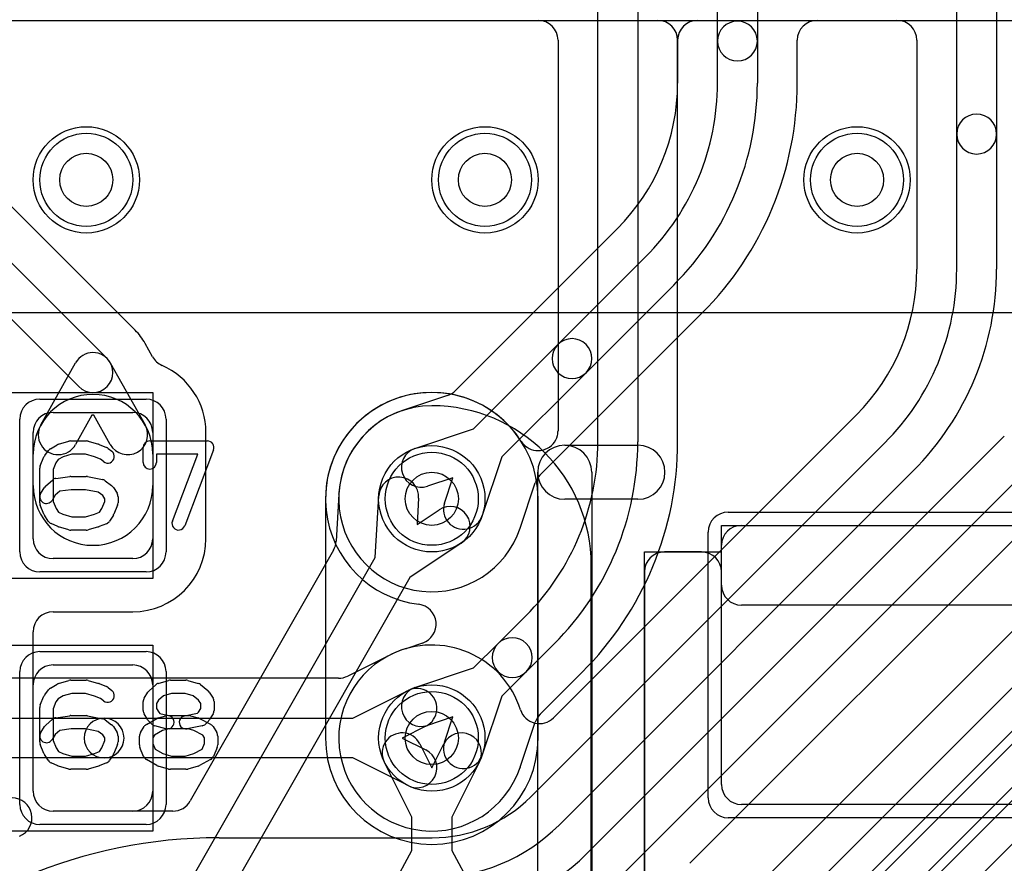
# Model space of a CAD drawing. Extents: x 0 to 20.5, y -0.5 to 20.
# Tile 17 of 21: x 7.7 to 11.5, y 12.4 to 15.6. Entities that reach past the tile are written whole.
import ezdxf

# ---------------------------------------------------------------- set-up
doc = ezdxf.new("R2010")
doc.units = 0
for name, color, linetype in [('Hole', 1, 'CONTINUOUS'), ('L1', 3, 'CONTINUOUS'), ('L2', 3, 'CONTINUOUS'), ('L3', 3, 'CONTINUOUS'), ('L4', 3, 'CONTINUOUS'), ('MetalMask-A', 176, 'CONTINUOUS'), ('PartsArea-A', 111, 'CONTINUOUS'), ('PartsArea-B', 111, 'CONTINUOUS'), ('PartsSilk-A', 221, 'CONTINUOUS'), ('Resist-A', 2, 'CONTINUOUS'), ('Resist-B', 2, 'CONTINUOUS'), ('Silk-A', 140, 'CONTINUOUS')]:
    doc.layers.add(name, color=color, linetype=linetype)

msp = doc.modelspace()

# ---------------------------------------------------------------- linework, layer by layer
at = {"layer": 'Hole'}
for centre in [(8, 15), (9.5, 15), (10.9, 15), (9.3, 13.8), (9.3, 12.9)]:
    msp.add_circle(centre, 0.1, dxfattribs=at)
at = {"layer": 'L1'}
for p, q in [((7.20246, 15.59996), (18.82503, 15.59996)), ((8.18413, 14.43413), (7.17177, 15.44649)), ((7.06567, 15.34039), (8.07803, 14.32803)), ((7.97197, 14.22197), (6.9596, 15.23432)), ((8.24956, 14.33454), (8.22138, 14.3849)), ((7.82866, 14.07775), (7.95955, 14.31163)), ((8.09045, 14.31163), (8.22134, 14.07775)), ((7.875, 14.125), (8.175, 14.125)), ((9.30004, 14.15004), (9.3, 14.15004)), ((8.02118, 14.1146), (7.95956, 14.00449)), ((8.02882, 14.1146), (8.02118, 14.1146)), ((8.09044, 14.00449), (8.02882, 14.1146)), ((7.8, 13.65), (7.8, 14.05)), ((8.25, 14.05), (8.25, 13.65)), ((8.45004, 13.65), (8.45004, 14.05)), ((7.8, 13.85), (7.8, 13.96786)), ((8.25, 13.96786), (8.25, 13.85)), ((8.95037, 13.81701), (8.94039, 13.64015)), ((9.08721, 13.57878), (9.10032, 13.81125)), ((9.25008, 13.80281), (9.24444, 13.70277)), ((9.24444, 13.70277), (9.32776, 13.75842)), ((10.465, 13.7), (11.515, 13.7)), ((9.41108, 13.63368), (9.21743, 13.50434)), ((8.93063, 13.60717), (8.39138, 12.6635)), ((10.315, 13.60004), (10.175, 13.60004)), ((10.39, 12.725), (10.39, 13.625)), ((8.175, 13.575), (7.875, 13.575)), ((8.38257, 12.34567), (9.08721, 13.57878)), ((9.90004, 7.97497), (9.90004, 13.55004)), ((10.09996, 13.525), (10.09996, 11.425)), ((10.39004, 13.47497), (10.39004, 13.525)), ((9.21743, 13.50434), (8.5128, 12.27124)), ((7.87497, 13.37496), (8.175, 13.37496)), ((11.51499, 13.4), (10.46501, 13.4)), ((7.8, 12.69997), (7.8, 13.29999)), ((7.875, 13.175), (8.175, 13.175)), ((7.8, 12.7), (7.8, 13.1)), ((8.25, 13.1), (8.25, 12.7)), ((9.25526, 12.87767), (9.3, 12.788)), ((9.3, 12.788), (9.34474, 12.87767)), ((9.225, 12.60234), (9.12104, 12.81071)), ((9.47896, 12.81071), (9.375, 12.60234)), ((11.515, 12.65), (10.465, 12.65)), ((8.32588, 12.625), (7.87497, 12.625)), ((8.175, 12.625), (7.875, 12.625)), ((9.225, 12.47686), (9.225, 12.60234)), ((9.375, 12.60234), (9.375, 12.47686)), ((9.10215, 12.25), (9.225, 12.47686)), ((9.375, 12.47686), (9.49785, 12.25))]:
    msp.add_line(p, q, dxfattribs=at)
for centre in [(8, 15), (9.5, 15), (10.9, 15), (9.3, 13.8), (9.3, 12.9)]:
    msp.add_circle(centre, 0.2, dxfattribs=at)
for centre, radius, start, end in [((8.025, 14.275), 0.22504, 29.23265, 45), ((8.025, 14.275), 0.075, 29.23416, 150.76584), ((8.025, 14.275), 0.075, -135, 45), ((8.31525, 14.37067), 0.07497, -151.18887, -113.62106), ((8.175, 14.04999), 0.27504, 0.00208, 66.37742), ((8.025, 13.96786), 0.225, 0, 180), ((7.875, 14.05), 0.075, 90, 180), ((8.175, 14.05), 0.075, 0, 90), ((9.3, 13.8), 0.35004, 90, 177.02945), ((9.30004, 13.55004), 0.6, 0, 90), ((7.89411, 14.04112), 0.075, 150.76584, -29.23338), ((8.15589, 14.04112), 0.075, -150.76584, 29.23338), ((9.1752, 13.80703), 0.075, -3.2256, 176.77133), ((8.025, 13.85), 0.225, 180, 0), ((8.87552, 13.82123), 0.07497, -3.22689, -2.66052), ((8.87556, 13.82203), 0.07497, -3.27267, -2.97423), ((9.36942, 13.69605), 0.075, -56.25908, 123.74018), ((10.465, 13.625), 0.075, 90, 180), ((7.875, 13.65), 0.075, 180, -90), ((8.175, 13.65), 0.27504, -90, 0), ((8.175, 13.65), 0.075, -90, 0), ((8.86554, 13.64437), 0.07497, -29.74867, -3.22689), ((10.175, 13.525), 0.07504, 90, 180), ((10.315, 13.525), 0.07504, 0, 90), ((10.46501, 13.47497), 0.07497, 180, -90), ((7.87497, 13.29999), 0.07497, 90, 180), ((7.875, 13.1), 0.075, 90, 180), ((8.175, 13.1), 0.075, 0, 90), ((9.18815, 12.84419), 0.075, 26.5138, -153.48404), ((9.41185, 12.84419), 0.075, -26.5138, 153.48404), ((10.465, 12.725), 0.075, 180, -90), ((7.875, 12.7), 0.075, 180, -90), ((7.87497, 12.69997), 0.07497, 180, -90), ((8.175, 12.7), 0.075, -90, 0), ((8.32588, 12.69997), 0.07497, -90, -29.10879)]:
    msp.add_arc(centre, radius, start, end, dxfattribs=at)
at = {"layer": 'L2'}
for p, q in [((1.17497, 15.59996), (18.82503, 15.59996)), ((8.89996, 13.8), (8.89996, 12.9)), ((9.70004, 12.9), (9.70004, 13.8))]:
    msp.add_line(p, q, dxfattribs=at)
for centre in [(8, 15), (9.5, 15), (10.9, 15)]:
    msp.add_circle(centre, 0.2, dxfattribs=at)
for centre, start, end in [((9.3, 13.8), 0, 180), ((9.3, 12.9), 180, 0)]:
    msp.add_arc(centre, 0.40004, start, end, dxfattribs=at)
at = {"layer": 'L3'}
for p, q in [((9.925, 14.01421), (9.925, 17.03431)), ((10.075, 17.03431), (10.075, 14.01421)), ((1.175, 15.59996), (9.69996, 15.59996)), ((10.30004, 15.59996), (13.7471, 15.59996)), ((9.77496, 15.52496), (9.77496, 14.05631)), ((10.22504, 14.01421), (10.22504, 15.52496)), ((13.59798, 15.04051), (10.9095, 12.35202)), ((11.01559, 12.24592), (13.70407, 14.93442)), ((13.81014, 14.82835), (11.12165, 12.13985)), ((9.54951, 13.25557), (9.65407, 13.36015)), ((9.20459, 13.23718), (9.19079, 13.23257)), ((9.26513, 13.25744), (9.20544, 13.23747)), ((9.45745, 13.16351), (9.54951, 13.25557)), ((9.76014, 13.25408), (9.65557, 13.14951)), ((9.23659, 13.08968), (9.45745, 13.16351)), ((9.65557, 13.14951), (9.56351, 13.05745)), ((9.70752, 12.98927), (9.86623, 13.14799)), ((9.56351, 13.05745), (9.48968, 12.83659)), ((9.37919, 12.97919), (9.28415, 12.94742)), ((9.34742, 12.88415), (9.37919, 12.97919)), ((9.63231, 12.79), (9.689, 12.95959))]:
    msp.add_line(p, q, dxfattribs=at)
for centre in [(8, 15), (9.5, 15), (10.9, 15), (9.3, 12.9)]:
    msp.add_circle(centre, 0.2, dxfattribs=at)
for centre, radius, start, end in [((9.69996, 15.52496), 0.075, 0, 90), ((10.30004, 15.52496), 0.075, 90, 180), ((9.30001, 13.79999), 0.40003, 32.65519, -97.08647), ((9.69999, 14.05631), 0.07497, -14.03439, 0), ((9.69993, 14.05629), 0.07497, -147.34651, -123.69219), ((9, 14.01422), 0.925, -45, -0.00062), ((9.69995, 14.05632), 0.07501, -123.69219, -14.03439), ((9, 14.01422), 1.075, -45, -0.00053), ((9, 14.01423), 1.22504, -45.00033, -0.00093), ((9.24141, 13.32859), 0.075, -71.56264, 82.91573), ((9.60254, 13.20254), 0.075, -45, 135), ((9.29999, 12.89999), 0.35005, 108.22894, -18.44427), ((9.16704, 13.30368), 0.07497, -71.77289, -71.53122), ((9.18084, 13.30829), 0.07497, -71.53122, -70.84484), ((9.60254, 13.20254), 0.075, 135, -45), ((9.26037, 13.01855), 0.075, 108.48568, -71.51587), ((9.7601, 12.93582), 0.07497, 135.0054, 161.5143), ((9.76053, 12.93626), 0.07497, 135, 135.47556), ((9.41855, 12.86037), 0.075, 161.51432, -18.48413), ((9.70341, 12.76623), 0.07497, 161.5143, 162.12576)]:
    msp.add_arc(centre, radius, start, end, dxfattribs=at)
at = {"layer": 'L4'}
for p, q in [((10.375, 15.52211), (10.375, 15.65822)), ((10.525, 15.65822), (10.525, 15.52211)), ((11.275, 15.17211), (11.275, 15.65822)), ((11.425, 15.65822), (11.425, 15.17211)), ((1.17497, 15.59996), (10.14999, 15.59996)), ((10.75001, 15.59996), (11.04999, 15.59996)), ((10.22496, 15.52499), (10.22496, 15.36421)), ((10.67504, 15.36421), (10.67504, 15.52499)), ((11.12496, 15.52499), (11.12496, 14.66421)), ((10.375, 15.36421), (10.375, 15.52211)), ((10.525, 15.52211), (10.525, 15.36421)), ((11.275, 14.66421), (11.275, 15.17211)), ((11.425, 15.17211), (11.425, 14.66421)), ((9.99798, 14.81624), (9.38883, 14.20709)), ((9.77451, 14.38057), (10.10407, 14.71015)), ((10.21014, 14.60408), (9.88057, 14.27451)), ((9.70709, 13.88883), (10.31623, 14.49799)), ((12.69798, 14.51624), (10.41587, 12.23413)), ((9.45745, 14.06351), (9.77451, 14.38057)), ((10.08986, 11.69592), (12.80407, 14.41015)), ((12.91014, 14.30408), (10.19592, 11.58985)), ((9.88057, 14.27451), (9.56351, 13.95745)), ((9.35959, 14.189), (9.18983, 14.13225)), ((10.30202, 11.48376), (13.01623, 14.19799)), ((10.89798, 14.11623), (9.75792, 12.97617)), ((9.23659, 13.98968), (9.45745, 14.06351)), ((9.67271, 12.67877), (11.00408, 14.01014)), ((9.88485, 12.46663), (11.45407, 14.03587)), ((9.56351, 13.95745), (9.48968, 13.73659)), ((11.56014, 13.9298), (9.99091, 12.36057)), ((11.11015, 13.90408), (9.77878, 12.5727)), ((9.37919, 13.87919), (9.28415, 13.84742)), ((9.34742, 13.78415), (9.37919, 13.87919)), ((9.63231, 13.69), (9.689, 13.85959)), ((10.27127, 12.42873), (11.66624, 13.8237)), ((9.14444, 13.21357), (8.98345, 13.13325)), ((8.94932, 13.12504), (7.11421, 13.12504)), ((9.00234, 12.975), (9.21071, 13.07896)), ((7.11421, 12.975), (8.06711, 12.975)), ((8.06711, 12.975), (9.00234, 12.975)), ((9.27767, 12.94474), (9.188, 12.9)), ((9.188, 12.9), (9.27767, 12.85526)), ((8.06711, 12.825), (7.11421, 12.825)), ((9.00234, 12.825), (8.06711, 12.825)), ((9.21071, 12.72104), (9.00234, 12.825)), ((8.5, 12.525), (9.30147, 12.525))]:
    msp.add_line(p, q, dxfattribs=at)
for centre in [(8, 15), (9.5, 15), (10.9, 15), (9.3, 13.8), (9.3, 12.9)]:
    msp.add_circle(centre, 0.2, dxfattribs=at)
for centre, radius, start, end in [((10.14999, 15.52499), 0.07497, 0, 90), ((10.45, 15.52211), 0.075, 0, 180), ((10.75001, 15.52499), 0.07497, 90, 180), ((11.04999, 15.52499), 0.07497, 0, 90), ((10.45, 15.52211), 0.075, 180, 0), ((9.45, 15.36422), 0.77496, -45, -0.00074), ((9.45, 15.36422), 0.925, -45, -0.00062), ((9.45, 15.36422), 1.075, -45, -0.00053), ((9.45, 15.36423), 1.22504, -45.00033, -0.00093), ((11.35, 15.17211), 0.075, 0, 180), ((11.35, 15.17211), 0.075, 180, 0), ((10.35, 14.66421), 0.77496, -45, 0), ((10.35, 14.66421), 0.925, -44.99956, 0), ((10.35, 14.66421), 1.075, -44.99925, 0), ((9.82754, 14.32754), 0.075, 135, -45), ((9.82754, 14.32754), 0.075, -45, 135), ((9.33582, 14.2601), 0.07497, -71.5143, -45), ((9.3, 13.8), 0.35004, 108.36921, -18.34488), ((9.16606, 14.20335), 0.07497, -71.62789, -71.5143), ((9.26037, 13.91855), 0.075, 108.48568, -71.51587), ((9.7601, 13.83582), 0.07497, 135, 161.5143), ((9.41855, 13.76037), 0.075, 161.51432, -18.48413), ((9.70341, 13.66623), 0.07497, 161.5143, 161.65205), ((9.30001, 12.89999), 0.35004, 17.69578, 115.64561), ((9.24344, 13.01147), 0.22505, 115.37972, 116.09822), ((9.11484, 13.28253), 0.07497, -64.6142, -63.3119), ((8.94933, 13.20001), 0.07497, -90.00764, -62.92913), ((9.24419, 13.01185), 0.075, -63.4862, 116.51596), ((9.70491, 13.02918), 0.07497, -162.30221, -45), ((8.06711, 12.9), 0.075, 90, -90), ((8.06711, 12.9), 0.075, -90, 90), ((9.24419, 12.78815), 0.075, -116.5138, 63.48404), ((7.72052, 12.59999), 0.07497, -67.81399, 90), ((9.30148, 13.05), 0.525, -90.00109, -45), ((9.30148, 13.05), 0.675, -90.00085, -45), ((8.5, 10.65), 1.875, 90, 180), ((9.30149, 13.05), 0.825, -90, -45.00049)]:
    msp.add_arc(centre, radius, start, end, dxfattribs=at)
at = {"layer": 'MetalMask-A'}
for p, q in [((7.875, 14.125), (8.175, 14.125)), ((7.8, 13.65), (7.8, 14.05)), ((8.25, 14.05), (8.25, 13.65)), ((10.465, 13.7), (11.515, 13.7)), ((10.39, 12.725), (10.39, 13.625)), ((8.175, 13.575), (7.875, 13.575)), ((7.875, 13.175), (8.175, 13.175)), ((7.8, 12.7), (7.8, 13.1)), ((8.25, 13.1), (8.25, 12.7)), ((11.515, 12.65), (10.465, 12.65)), ((8.175, 12.625), (7.875, 12.625))]:
    msp.add_line(p, q, dxfattribs=at)
for centre, start, end in [((7.875, 14.05), 90, 180), ((8.175, 14.05), 0, 90), ((10.465, 13.625), 90, 180), ((7.875, 13.65), 180, -90), ((8.175, 13.65), -90, 0), ((7.875, 13.1), 90, 180), ((8.175, 13.1), 0, 90), ((10.465, 12.725), 180, -90), ((7.875, 12.7), 180, -90), ((8.175, 12.7), -90, 0)]:
    msp.add_arc(centre, 0.075, start, end, dxfattribs=at)
at = {"layer": 'PartsArea-A'}
for p, q in [((20, 14.5), (0, 14.5)), ((6.95, 14.2), (8.25, 14.2)), ((8.25, 14.2), (8.25, 13.5)), ((10.39, 13.6), (10.39, 13.7)), ((10.39, 13.7), (11.59, 13.7)), ((10.1, 11.35), (10.1, 13.6)), ((10.1, 13.6), (10.39, 13.6)), ((8.25, 13.5), (6.95, 13.5)), ((6.95, 13.25), (8.25, 13.25)), ((8.25, 13.25), (8.25, 12.55)), ((8.25, 12.55), (6.95, 12.55))]:
    msp.add_line(p, q, dxfattribs=at)
at = {"layer": 'PartsArea-B'}
msp.add_line((20, 14.5), (0, 14.5), dxfattribs=at)
at = {"layer": 'PartsSilk-A'}
for p, q in [((7.89591, 14.00552), (7.9348, 14.01663)), ((7.94167, 14.01759), (8, 14.01759)), ((8.00687, 14.01663), (8.04576, 14.00552)), ((8.04817, 14.00469), (8.07595, 13.99358)), ((8.23889, 14.01759), (8.45556, 14.01759)), ((7.84389, 13.96315), (7.85778, 13.98167)), ((7.86504, 13.98818), (7.89004, 14.00299)), ((7.94517, 13.96759), (7.91275, 13.95833)), ((7.9965, 13.96759), (7.94517, 13.96759)), ((8.03079, 13.95779), (7.9965, 13.96759)), ((8.08229, 13.98989), (8.09618, 13.97878)), ((8.21389, 13.93704), (8.21389, 13.99259)), ((8.41932, 13.96759), (8.26389, 13.96759)), ((8.26389, 13.96759), (8.26389, 13.93704)), ((8.32385, 13.71629), (8.41932, 13.96759)), ((8.47893, 13.98371), (8.37059, 13.69853)), ((9.8, 14.0016), (10.07574, 14.0016)), ((7.82692, 13.92442), (7.84081, 13.95776)), ((7.88577, 13.93565), (7.875, 13.90981)), ((7.8948, 13.94769), (7.88577, 13.93565)), ((7.91275, 13.95833), (7.8948, 13.94769)), ((8.05395, 13.94853), (8.03079, 13.95779)), ((8.06494, 13.93974), (8.05395, 13.94853)), ((7.825, 13.78519), (7.825, 13.91481)), ((7.875, 13.90981), (7.875, 13.79019)), ((9.6984, 11.63266), (9.6984, 13.9)), ((9.9016, 13.9), (9.9016, 11.63266)), ((7.84728, 13.84832), (7.87228, 13.87054)), ((7.88541, 13.87661), (7.93819, 13.88402)), ((7.94167, 13.88426), (8, 13.88426)), ((8.0049, 13.88377), (8.06046, 13.87266)), ((8.07044, 13.86824), (8.09544, 13.84972)), ((7.8288, 13.82066), (7.84269, 13.84288)), ((7.89985, 13.82814), (7.88318, 13.81333)), ((7.94342, 13.83426), (7.89985, 13.82814)), ((7.99752, 13.83426), (7.94342, 13.83426)), ((8.04517, 13.82473), (7.99752, 13.83426)), ((8.06187, 13.81236), (8.04517, 13.82473)), ((8.10176, 13.84287), (8.11564, 13.82065)), ((7.88318, 13.81333), (7.8712, 13.79416)), ((7.875, 13.79019), (7.88618, 13.76336)), ((8.05827, 13.76336), (8.06944, 13.79019)), ((8.06944, 13.80024), (8.06187, 13.81236)), ((8.06944, 13.79019), (8.06944, 13.80024)), ((8.11944, 13.80741), (8.11944, 13.78519)), ((10.07574, 13.7984), (9.8, 13.7984)), ((7.84081, 13.74224), (7.82692, 13.77558)), ((7.88618, 13.76336), (7.89492, 13.74937)), ((7.89492, 13.74937), (7.91133, 13.74208)), ((8.03079, 13.74221), (8.0498, 13.74981)), ((8.0498, 13.74981), (8.05827, 13.76336)), ((8.11752, 13.77558), (8.10364, 13.74224)), ((7.85658, 13.71638), (7.84269, 13.7386)), ((7.91133, 13.74208), (7.94517, 13.73241)), ((7.94517, 13.73241), (7.9965, 13.73241)), ((7.9965, 13.73241), (8.03079, 13.74221)), ((8.10176, 13.7386), (8.08787, 13.71638)), ((7.89263, 13.69567), (7.86763, 13.70678)), ((7.9348, 13.68337), (7.89591, 13.69448)), ((8, 13.68241), (7.94167, 13.68241)), ((8.04576, 13.69448), (8.00687, 13.68337)), ((8.07595, 13.70642), (8.04817, 13.69531)), ((7.89591, 13.10552), (7.9348, 13.11663)), ((7.94167, 13.11759), (8, 13.11759)), ((8.00687, 13.11663), (8.04576, 13.10552)), ((8.27091, 13.10552), (8.3098, 13.11663)), ((8.31667, 13.11759), (8.375, 13.11759)), ((8.38187, 13.11663), (8.42076, 13.10552)), ((7.84389, 13.06315), (7.85778, 13.08167)), ((7.86504, 13.08818), (7.89004, 13.10299)), ((8.04817, 13.10469), (8.07595, 13.09358)), ((8.08229, 13.08989), (8.09618, 13.07878)), ((8.23617, 13.07795), (8.26117, 13.10017)), ((8.42951, 13.101), (8.45729, 13.07878)), ((7.82692, 13.02442), (7.84081, 13.05776)), ((7.8948, 13.04769), (7.88577, 13.03565)), ((7.91275, 13.05833), (7.8948, 13.04769)), ((7.94517, 13.06759), (7.91275, 13.05833)), ((7.9965, 13.06759), (7.94517, 13.06759)), ((8.03079, 13.05779), (7.9965, 13.06759)), ((8.05395, 13.04853), (8.03079, 13.05779)), ((8.06494, 13.03974), (8.05395, 13.04853)), ((8.21769, 13.05029), (8.23158, 13.07251)), ((8.27207, 13.04296), (8.26389, 13.02987)), ((8.29013, 13.05901), (8.27207, 13.04296)), ((8.32017, 13.06759), (8.29013, 13.05901)), ((8.3715, 13.06759), (8.32017, 13.06759)), ((8.4022, 13.05882), (8.3715, 13.06759)), ((8.42273, 13.0424), (8.4022, 13.05882)), ((8.43056, 13.02987), (8.42273, 13.0424)), ((8.46287, 13.07251), (8.47676, 13.05029)), ((7.825, 12.88519), (7.825, 13.01481)), ((7.88577, 13.03565), (7.875, 13.00981)), ((7.875, 13.00981), (7.875, 12.89019)), ((8.21389, 13.0037), (8.21389, 13.03704)), ((8.26389, 13.02987), (8.26389, 13.01087)), ((8.26389, 13.01087), (8.27247, 12.99715)), ((8.42198, 12.99715), (8.43056, 13.01087)), ((8.43056, 13.01087), (8.43056, 13.02987)), ((8.48056, 13.03704), (8.48056, 13.0037)), ((7.84728, 12.94832), (7.87228, 12.97054)), ((7.88541, 12.97661), (7.93819, 12.98402)), ((7.94167, 12.98426), (8, 12.98426)), ((8.0049, 12.98377), (8.06046, 12.97266)), ((8.07044, 12.96824), (8.09544, 12.94972)), ((8.23158, 12.96823), (8.21769, 12.99045)), ((8.22649, 12.95134), (8.26538, 12.97356)), ((8.27134, 12.97601), (8.29912, 12.98342)), ((8.27247, 12.99715), (8.27682, 12.9928)), ((8.27682, 12.9928), (8.30884, 12.98426)), ((8.30884, 12.98426), (8.38611, 12.98426)), ((8.3701, 12.98377), (8.41824, 12.9934)), ((8.39255, 12.98342), (8.42033, 12.97601)), ((8.41824, 12.9934), (8.42198, 12.99715)), ((8.42565, 12.97391), (8.46732, 12.95169)), ((8.47676, 12.99045), (8.46287, 12.96823)), ((7.8288, 12.92066), (7.84269, 12.94288)), ((7.94342, 12.93426), (7.89985, 12.92814)), ((7.99752, 12.93426), (7.94342, 12.93426)), ((8.04517, 12.92473), (7.99752, 12.93426)), ((8.10176, 12.94287), (8.11564, 12.92065)), ((8.2038, 12.92066), (8.21769, 12.94288)), ((8.24621, 12.95269), (8.2351, 12.9638)), ((8.29912, 12.9351), (8.25745, 12.94621)), ((8.312, 12.9351), (8.28736, 12.92853)), ((8.38283, 12.93426), (8.30556, 12.93426)), ((8.43546, 12.94586), (8.3799, 12.93475)), ((8.40467, 12.92844), (8.38283, 12.93426)), ((8.45935, 12.9638), (8.44824, 12.95269)), ((8.47676, 12.94287), (8.49064, 12.92065)), ((7.88318, 12.91333), (7.8712, 12.89416)), ((7.89985, 12.92814), (7.88318, 12.91333)), ((8.06187, 12.91236), (8.04517, 12.92473)), ((8.06944, 12.90024), (8.06187, 12.91236)), ((8.06944, 12.89019), (8.06944, 12.90024)), ((8.11944, 12.90741), (8.11944, 12.88519)), ((8.2, 12.87407), (8.2, 12.90741)), ((8.25675, 12.91104), (8.25, 12.90024)), ((8.25, 12.90024), (8.25, 12.87907)), ((8.28736, 12.92853), (8.25675, 12.91104)), ((8.4379, 12.91072), (8.40467, 12.92844)), ((8.44444, 12.90024), (8.4379, 12.91072)), ((8.44444, 12.87907), (8.44444, 12.90024)), ((8.49444, 12.90741), (8.49444, 12.87407)), ((7.84081, 12.84224), (7.82692, 12.87558)), ((7.875, 12.89019), (7.88618, 12.86336)), ((7.88618, 12.86336), (7.89492, 12.84937)), ((8.0498, 12.84981), (8.05827, 12.86336)), ((8.05827, 12.86336), (8.06944, 12.89019)), ((8.11752, 12.87558), (8.10364, 12.84224)), ((8.21581, 12.83112), (8.20192, 12.86445)), ((8.25, 12.87907), (8.25869, 12.85822)), ((8.25869, 12.85822), (8.28756, 12.84173)), ((8.40447, 12.84183), (8.43592, 12.8586)), ((8.43592, 12.8586), (8.44444, 12.87907)), ((8.49252, 12.86446), (8.47864, 12.83113)), ((7.85658, 12.81638), (7.84269, 12.8386)), ((7.89492, 12.84937), (7.91133, 12.84208)), ((7.91133, 12.84208), (7.94517, 12.83241)), ((7.94517, 12.83241), (7.9965, 12.83241)), ((7.9965, 12.83241), (8.03079, 12.84221)), ((8.03079, 12.84221), (8.0498, 12.84981)), ((8.10176, 12.8386), (8.08787, 12.81638)), ((8.26538, 12.79681), (8.22649, 12.81903)), ((8.28756, 12.84173), (8.32017, 12.83241)), ((8.32017, 12.83241), (8.3715, 12.83241)), ((8.3715, 12.83241), (8.40447, 12.84183)), ((8.46732, 12.81868), (8.42565, 12.79646)), ((7.89263, 12.79567), (7.86763, 12.80678)), ((7.9348, 12.78337), (7.89591, 12.79448)), ((8, 12.78241), (7.94167, 12.78241)), ((8.04576, 12.79448), (8.00687, 12.78337)), ((8.07595, 12.80642), (8.04817, 12.79531)), ((8.3098, 12.78337), (8.27091, 12.79448)), ((8.375, 12.78241), (8.31667, 12.78241)), ((8.42076, 12.79448), (8.38187, 12.78337))]:
    msp.add_line(p, q, dxfattribs=at)
for centre, radius, start, end in [((7.90278, 13.98148), 0.025, 105.94854, 120.63752), ((7.94167, 13.99259), 0.025, 90, 105.94854), ((8, 13.99259), 0.025, 74.05146, 90), ((8.03889, 13.98148), 0.025, 68.2071, 74.05146), ((8.23889, 13.99259), 0.025, 90, 180), ((8.45556, 13.99259), 0.025, -20.80551, 90), ((7.87778, 13.96667), 0.025, 120.63752, 143.1301), ((8.08056, 13.95926), 0.025, -128.66697, 51.34522), ((8.06667, 13.97037), 0.025, 51.33303, 68.2071), ((9.8, 13.9), 0.1016, 90, -90), ((9.8, 13.9), 0.1016, 0, 180), ((10.07574, 13.9), 0.1016, -90, 90), ((7.86389, 13.94815), 0.025, 143.1301, 157.39424), ((8.23889, 13.93704), 0.025, 180, 0), ((7.85, 13.91481), 0.025, 157.39424, 180), ((7.88889, 13.85185), 0.025, 98.00047, 131.62783), ((7.94167, 13.85926), 0.025, 90, 98.00047), ((8, 13.85926), 0.025, 78.69456, 90), ((8.05556, 13.84815), 0.025, 53.47387, 78.69456), ((7.85, 13.80741), 0.025, 147.99462, -32.01002), ((7.86389, 13.82963), 0.025, 131.62783, 147.99462), ((8.08056, 13.82963), 0.025, 31.98594, 53.47387), ((8.09444, 13.80741), 0.025, 0, 31.98594), ((7.85, 13.78519), 0.025, 180, -157.39424), ((8.09444, 13.78519), 0.025, -22.60576, 0), ((7.86389, 13.75185), 0.025, -157.39424, -147.99462), ((7.87778, 13.72963), 0.025, -147.99462, -113.95086), ((8.06667, 13.72963), 0.025, -68.2071, -32.00538), ((8.08056, 13.75185), 0.025, -32.00538, -22.60576), ((8.34722, 13.70741), 0.025, 159.19449, -20.80181), ((7.90278, 13.71852), 0.025, -113.95086, -105.94854), ((7.94167, 13.70741), 0.025, -105.94854, -90), ((8, 13.70741), 0.025, -90, -74.05146), ((8.03889, 13.71852), 0.025, -74.05146, -68.2071), ((7.94167, 13.09259), 0.025, 90, 105.94854), ((8, 13.09259), 0.025, 74.05146, 90), ((8.31667, 13.09259), 0.025, 90, 105.94854), ((8.375, 13.09259), 0.025, 74.05146, 90), ((7.87778, 13.06667), 0.025, 120.63752, 143.1301), ((7.90278, 13.08148), 0.025, 105.94854, 120.63752), ((8.03889, 13.08148), 0.025, 68.2071, 74.05146), ((8.08056, 13.05926), 0.025, -128.66697, 51.34522), ((8.06667, 13.07037), 0.025, 51.33303, 68.2071), ((8.25278, 13.05926), 0.025, 131.62783, 147.99462), ((8.27778, 13.08148), 0.025, 105.94854, 131.62783), ((8.41389, 13.08148), 0.025, 51.33303, 74.05146), ((8.44167, 13.05926), 0.025, 32.00538, 51.33303), ((7.86389, 13.04815), 0.025, 143.1301, 157.39424), ((8.23889, 13.03704), 0.025, 147.99462, 180), ((8.45556, 13.03704), 0.025, 0, 32.00538), ((7.85, 13.01481), 0.025, 157.39424, 180), ((8.23889, 13.0037), 0.025, 180, -147.99462), ((8.45556, 13.0037), 0.025, -32.00538, 0), ((7.88889, 12.95185), 0.025, 98.00047, 131.62783), ((7.94167, 12.95926), 0.025, 90, 98.00047), ((8, 12.95926), 0.025, 78.69456, 90), ((8.05556, 12.94815), 0.025, 53.47387, 78.69456), ((8.25278, 12.98148), 0.025, -147.99462, -135), ((8.27778, 12.95185), 0.025, 104.92551, 119.74171), ((8.30556, 12.95926), 0.025, -75.07449, 104.93527), ((8.375, 12.95926), 0.025, 101.30544, -78.69205), ((8.38611, 12.95926), 0.025, 75.07449, 90), ((8.41389, 12.95185), 0.025, 61.9383, 75.06473), ((8.44167, 12.98148), 0.025, -45, -32.00538), ((7.86389, 12.92963), 0.025, 131.62783, 147.99462), ((8.08056, 12.92963), 0.025, 31.98594, 53.47387), ((8.23889, 12.92963), 0.025, 119.73351, 147.98998), ((8.26389, 12.97037), 0.025, -135, -104.92551), ((8.30556, 12.95926), 0.025, -104.92551, -90), ((8.43056, 12.97037), 0.025, -78.69456, -45), ((8.45556, 12.92963), 0.025, 31.98594, 61.9318), ((7.85, 12.90741), 0.025, 147.99462, -32.01002), ((8.09444, 12.90741), 0.025, 0, 31.98594), ((8.225, 12.90741), 0.025, 147.99462, 180), ((8.46944, 12.90741), 0.025, 0, 31.99147), ((7.85, 12.88519), 0.025, 180, -157.39424), ((8.09444, 12.88519), 0.025, -22.60576, 0), ((8.225, 12.87407), 0.025, 180, -157.37647), ((8.46944, 12.87407), 0.025, -22.60576, 0), ((7.86389, 12.85185), 0.025, -157.39424, -147.99462), ((8.08056, 12.85185), 0.025, -32.00538, -22.60576), ((8.23889, 12.84074), 0.025, -157.37309, -119.74171), ((8.45556, 12.84074), 0.025, -61.9383, -22.60888), ((7.87778, 12.82963), 0.025, -147.99462, -113.95086), ((7.90278, 12.81852), 0.025, -113.95086, -105.94854), ((7.94167, 12.80741), 0.025, -105.94854, -90), ((8, 12.80741), 0.025, -90, -74.05146), ((8.03889, 12.81852), 0.025, -74.05146, -68.2071), ((8.06667, 12.82963), 0.025, -68.2071, -32.00538), ((8.27778, 12.81852), 0.025, -119.73351, -105.94345), ((8.31667, 12.80741), 0.025, -105.94854, -90), ((8.375, 12.80741), 0.025, -90, -74.05655), ((8.41389, 12.81852), 0.025, -74.05146, -61.9318)]:
    msp.add_arc(centre, radius, start, end, dxfattribs=at)
at = {"layer": 'Resist-A'}
for p, q in [((7.825, 14.175), (8.225, 14.175)), ((7.75, 13.6), (7.75, 14.1)), ((8.3, 14.1), (8.3, 13.6)), ((10.415, 13.75), (11.565, 13.75)), ((10.34, 12.675), (10.34, 13.675)), ((8.225, 13.525), (7.825, 13.525)), ((7.825, 13.225), (8.225, 13.225)), ((7.75, 12.65), (7.75, 13.15)), ((8.3, 13.15), (8.3, 12.65)), ((11.565, 12.6), (10.415, 12.6)), ((8.225, 12.575), (7.825, 12.575))]:
    msp.add_line(p, q, dxfattribs=at)
for centre in [(8, 15), (9.5, 15), (10.9, 15), (9.3, 13.8), (9.3, 12.9)]:
    msp.add_circle(centre, 0.175, dxfattribs=at)
for centre, start, end in [((7.825, 14.1), 90, 180), ((8.225, 14.1), 0, 90), ((10.415, 13.675), 90, 180), ((7.825, 13.6), 180, -90), ((8.225, 13.6), -90, 0), ((7.825, 13.15), 90, 180), ((8.225, 13.15), 0, 90), ((10.415, 12.675), 180, -90), ((7.825, 12.65), 180, -90), ((8.225, 12.65), -90, 0)]:
    msp.add_arc(centre, 0.075, start, end, dxfattribs=at)
at = {"layer": 'Resist-B'}
for centre in [(8, 15), (9.5, 15), (10.9, 15), (9.3, 13.8), (9.3, 12.9)]:
    msp.add_circle(centre, 0.175, dxfattribs=at)
at = {"layer": 'Silk-A'}
for p, q in [((9.8, 14.0016), (10.07574, 14.0016)), ((9.6984, 12.41607), (9.6984, 13.9)), ((9.9016, 13.9), (9.9016, 12.41607)), ((10.07574, 13.7984), (9.8, 13.7984))]:
    msp.add_line(p, q, dxfattribs=at)
for centre, start, end in [((9.8, 13.9), 90, -90), ((9.8, 13.9), 0, 180), ((10.07574, 13.9), -90, 90)]:
    msp.add_arc(centre, 0.1016, start, end, dxfattribs=at)

doc.saveas('drawing.dxf')
